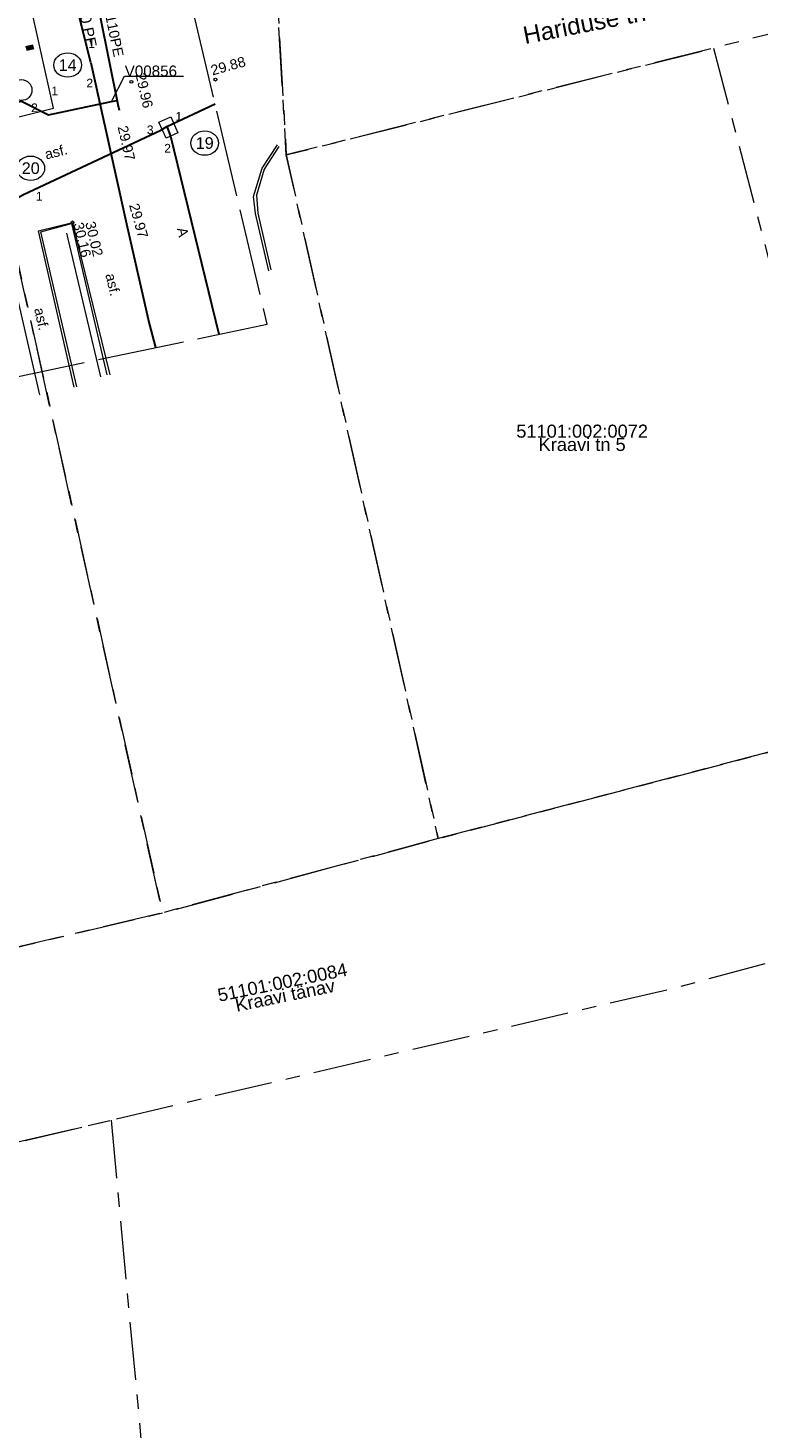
# Model space of a CAD drawing. Header units: metres. Extents: x 738076 to 738809, y 6589688 to 6590318.
# Tile 157 of 187: x 738509 to 738560, y 6589956 to 6590053. Entities that reach past the tile are written whole.
import ezdxf

# ---------------------------------------------------------------- set-up
doc = ezdxf.new("R2010")
doc.units = ezdxf.units.M
for name, pattern in [('KATASTRIPIIR', [7, 4, -1, 1, -1]), ('Katkend', [1.693333, 0.846667, -0.846667]), ('TOOPIIR', [7, 6, -1])]:
    doc.linetypes.add(name, pattern=pattern)
for name, color, linetype, lineweight in [('_GE (2D)', 7, 'Continuous', 5), ('_MA-töömahtude piir (2D)', 7, 'Continuous', 5), ('None', 7, 'Continuous', 5)]:
    doc.layers.add(name, color=color, linetype=linetype, lineweight=lineweight)
for name, color, linetype, lineweight, true_color in [('GE-AED', 7, 'Continuous', 5, 0x888888), ('GE-HOONE', 7, 'Continuous', 5, 0x888888), ('GE-KAEVUNR', 7, 'Continuous', 5, 0x888888), ('GE-korgus-EH2000', 7, 'Continuous', 5, 0x888888), ('GE-KTRASS', 7, 'Continuous', 5, 0x888888), ('GE-Level 52', 7, 'Continuous', 5, 0x888888), ('GE-Level 54', 7, 'Continuous', 5, 0x888888), ('GE-MOOTPIIR', 7, 'Continuous', 5, 0x888888), ('GE-PIIR', 7, 'Continuous', 18, 0xcc6600), ('GE-SITRASS', 7, 'Continuous', 5, 0x888888), ('GE-TEE', 7, 'Continuous', 5, 0x888888), ('GE-TORUNR', 7, 'Continuous', 5, 0x888888), ('GE-VTRASS', 7, 'Continuous', 5, 0x888888), ('MA-MA  TEKST töömahtude piir', 6, 'Continuous', 70, 0xff00ff)]:
    doc.layers.add(name, color=color, linetype=linetype, lineweight=lineweight, true_color=true_color)
doc.styles.add('Arial', font='Arial')
doc.linetypes.add('-K-', pattern='A,10,-0.8,-1.308668,["K",Arial,S=1.4,R=0,X=-1.308668,Y=-0.7],-0.891332,10,-3', length=26)
doc.linetypes.add('-S-', pattern='A,10,-0.8,-1.308668,["S",Arial,S=1.4,R=0,X=-1.308668,Y=-0.7],-0.891332,10,-3', length=26)
doc.linetypes.add('-V-', pattern='A,10,-0.8,-1.308668,["V",Arial,S=1.4,R=0,X=-1.308668,Y=-0.7],-0.891332,10,-3', length=26)

# ---------------------------------------------------------------- blocks, each defined once
blk = doc.blocks.new('GE')
at = {"layer": 'GE-AED', "linetype": 'Continuous'}
blk.add_line((102.245, 25.797), (99.898, 35.705), dxfattribs=at)
at = {"layer": 'GE-HOONE', "linetype": 'Continuous', "flags": 128}
for points in [[(107.076, 43.736), (107.566, 42.641), (106.744, 42.273), (106.254, 43.369), (107.076, 43.736)], [(96.128, 32.788), (98.018, 24.554)]]:
    blk.add_lwpolyline(points, dxfattribs=at)
at = {"layer": 'GE-KAEVUNR', "linetype": 'Continuous'}
for centre, major_axis, ratio in [((99.954, 47.314), (0.96, 0), 0.875), ((96.771, 45.587), (0.72, 0), 1), ((109.411, 41.926), (0.96, 0), 0.875), ((97.408, 40.193), (0.96, 0), 0.875)]:
    blk.add_ellipse(centre, major_axis=major_axis, ratio=ratio, dxfattribs=at)
at = {"layer": 'GE-korgus-EH2000', "linetype": 'Continuous'}
for centre in [(110.148, 46.313), (104.355, 46.159), (100.288, 36.456)]:
    blk.add_circle(centre, 0.1, dxfattribs=at)
at = {"layer": 'GE-KTRASS', "linetype": '-K-', "lineweight": 15}
for p, q in [((98.989, 44.33), (90.032, 84.52)), ((67.835, 36.689), (98.989, 44.33))]:
    blk.add_line(p, q, dxfattribs=at)
at = {"layer": 'GE-Level 52', "linetype": 'Continuous', "lineweight": 5, "flags": 128}
blk.add_lwpolyline([(102.975, 44.796), (103.867, 46.543), (107.953, 46.543)], dxfattribs=at)
at = {"layer": 'GE-MOOTPIIR', "linetype": 'TOOPIIR', "flags": 128}
blk.add_lwpolyline([(-55.793, 72.46), (-71.92, -3.964), (-63.155, -63.562), (-14.426, -52.343), (60.597, -35.165), (49.783, 15.942), (113.73, 29.442), (108.435, 51.794), (105.477, 65.755), (103.487, 71.137), (103.016, 81.225), (96.706, 107.868), (49.378, 98.052), (-55.793, 72.46)], close=True, dxfattribs=at)
at = {"layer": 'GE-PIIR', "linetype": 'KATASTRIPIIR', "flags": 128}
for points in [[(85.135, 186.015), (99.405, 120.945), (114.375, 52.635), (115.045, 41.115), (125.525, -6.075), (106.505, -11.195), (94.785, 41.465), (82.295, 97.555), (81.345, 101.825), (71.145, 147.755), (63.525, 181.995), (85.135, 186.015)], [(192.395, 69.725), (196.505, 61.475), (144.525, 48.485), (115.045, 41.115), (114.375, 52.635), (153.315, 61.165), (192.395, 69.725)], [(144.525, 48.485), (156.615, 2.055), (125.525, -6.075), (115.045, 41.115), (144.525, 48.485)], [(326.835, 46.575), (336.395, 34.625), (221.105, 4.485), (187.915, -4.215), (158.975, -11.755), (141.685, -16.435), (102.965, -25.515), (54.345, -36.955), (24.075, -44.055), (-24.415, -55.435), (-44.935, -60.265), (-47.165, -46.415), (-25.455, -42.495), (16.105, -32.535), (106.505, -11.195), (125.525, -6.075), (156.615, 2.055), (158.765, 2.625), (175.765, 7.065), (208.175, 15.535), (216.635, 17.755), (254.605, 27.685), (264.765, 30.335), (326.835, 46.575)], [(4.335, 20.465), (94.785, 41.465), (106.505, -11.195), (16.105, -32.535), (5.535, 15.095), (4.335, 20.465)], [(102.965, -25.515), (105.855, -56.685), (106.535, -63.585), (61.215, -73.035), (57.495, -73.815), (55.415, -66.125), (61.585, -64.485), (54.345, -36.955), (102.965, -25.515)]]:
    blk.add_lwpolyline(points, dxfattribs=at)
at = {"layer": 'GE-SITRASS', "linetype": '-S-', "lineweight": 30, "flags": 128}
for points in [[(-2.295, 13.855), (1.955, 14.875), (2.529, 15.09), (10.905, 16.665), (11.875, 16.885), (34.235, 22.485), (34.715, 22.615), (34.725, 22.585), (35.225, 22.655), (95.345, 37.825), (96.345, 38.055), (96.915, 38.385), (106.375, 42.815), (106.805, 43.065), (110.13, 44.648)], [(106.805, 43.065), (107.055, 42.405), (110.394, 28.74)]]:
    blk.add_lwpolyline(points, dxfattribs=at)
at = {"layer": 'GE-TEE', "linetype": 'Continuous'}
for p, q in [((100.407, 25.078), (97.936, 35.874)), ((100.589, 25.097), (98.097, 35.798))]:
    blk.add_line(p, q, dxfattribs=at)
at = {"layer": 'GE-TEE', "linetype": 'Continuous', "flags": 128}
for points in [[(113.841, 33.115), (112.913, 37.076), (112.782, 38.252), (113.381, 40.193), (114.442, 41.799)], [(114.53, 41.698), (113.526, 40.121), (112.981, 38.336), (113.076, 37.092), (113.978, 33.184)], [(97.936, 35.874), (100.288, 36.456), (102.863, 25.928)], [(98.097, 35.798), (100.229, 36.37), (102.648, 25.939)]]:
    blk.add_lwpolyline(points, dxfattribs=at)
at = {"layer": 'GE-VTRASS', "linetype": '-V-', "lineweight": 30, "flags": 128}
for points in [[(73.345, 196.198), (74.12, 191.656), (76.143, 181.403), (78.555, 169.662), (82.574, 146.889), (85.351, 132.118), (89.612, 109.452), (93.944, 89.98), (96.156, 79.467), (100.958, 56.837), (103.423, 44.603), (103.502, 44.211)], [(101.553, 47.471), (100.186, 53.037), (97.355, 65.558)], [(101.553, 47.471), (104.053, 36.16), (105.581, 29.484), (106.027, 27.816)], [(-63.421, 4.962), (-46.291, 7.995), (-26.876, 12.532), (-23.633, 13.669), (7.63, 20.491), (17.359, 22.093), (19.691, 23.16), (22.772, 24.647), (25.39, 25.384), (29.843, 26.555), (34.049, 27.696), (40.193, 28.813), (41.15, 30.455), (81.6, 41.13), (96.766, 44.831), (98.636, 43.882), (101.996, 44.59), (102.975, 44.796), (103.368, 44.875)]]:
    blk.add_lwpolyline(points, dxfattribs=at)
at = {"layer": 'GE-KAEVUNR', "char_height": 0.8, "attachment_point": 5, "line_spacing_factor": 0.25, "style": 'Arial'}
for s, insert in [('14', (99.954, 47.314)), ('19', (109.411, 41.926)), ('20', (97.408, 40.193))]:
    blk.add_mtext(s, dxfattribs=dict(at, insert=insert))
at = {"layer": 'GE-korgus-EH2000', "char_height": 0.7, "attachment_point": 1, "line_spacing_factor": 0.25, "style": 'Arial'}
for s, insert, rotation in [(' 29.88 ', (109.498, 47.196), 15.53651), (' 29.96 ', (105.258, 47.091), 282.80982), (' 29.97 ', (104.021, 43.465), 282.85599), (' 29.97 ', (104.784, 38.099), 285.85049), (' 30.16 ', (100.964, 36.79), 283.34963), (' 30.02 ', (101.781, 36.851), 283.34963)]:
    blk.add_mtext(s, dxfattribs=dict(at, insert=insert, rotation=rotation))
at = {"layer": 'GE-Level 52', "insert": (103.891, 46.902), "char_height": 0.75, "attachment_point": 4, "line_spacing_factor": 0.803213, "style": 'Arial'}
blk.add_mtext('V00856\\P', dxfattribs=at)
at = {"layer": 'GE-Level 54', "insert": (101.119, 50.97), "char_height": 0.75, "attachment_point": 5, "rotation": 281.4, "line_spacing_factor": 0.25, "style": 'Arial'}
blk.add_mtext('DN110 PE', dxfattribs=at)
at = {"layer": 'GE-PIIR', "char_height": 0.9, "line_spacing_factor": 0.25, "style": 'Arial'}
for s, insert, attachment_point in [('51101:002:0072', (135.456, 21.585), 8), ('Kraavi tn 5', (135.456, 21.579), 2)]:
    blk.add_mtext(s, dxfattribs=dict(at, insert=insert, attachment_point=attachment_point))
at = {"layer": 'GE-PIIR', "char_height": 0.9, "rotation": 11.54489, "line_spacing_factor": 0.25, "style": 'Arial'}
for s, insert, attachment_point in [('51101:002:0084', (114.865, -16.442), 8), ('Kraavi tänav', (114.867, -16.448), 2)]:
    blk.add_mtext(s, dxfattribs=dict(at, insert=insert, attachment_point=attachment_point))
at = {"layer": 'GE-TEE', "attachment_point": 5, "line_spacing_factor": 0.25, "style": 'Arial'}
for s, insert, char_height, rotation in [('Hariduse tn', (135.607, 50.16), 1.2, 11.04094), ('asf.', (99.159, 41.322), 0.7, 14.2811), ('A', (107.905, 35.783), 0.7, 283.05525), ('asf.', (103.071, 32.16), 0.7, 283.31763), ('asf.', (98.147, 29.789), 0.7, 282.68038)]:
    blk.add_mtext(s, dxfattribs=dict(at, insert=insert, char_height=char_height, rotation=rotation))
at = {"layer": 'GE-TORUNR', "char_height": 0.6, "attachment_point": 5, "line_spacing_factor": 0.25, "style": 'Arial'}
for s, insert in [('1', (101.615, 48.797)), ('2', (101.477, 46.07)), ('1', (99.065, 45.532)), ('2', (97.663, 44.364)), ('1', (107.626, 43.774)), ('3', (105.651, 42.843)), ('2', (106.853, 41.573)), ('1', (97.991, 38.261))]:
    blk.add_mtext(s, dxfattribs=dict(at, insert=insert))
at = {"layer": 'GE-VTRASS', "insert": (102.7, 49.953), "char_height": 0.7, "attachment_point": 8, "rotation": 281.63763, "line_spacing_factor": 0.25, "style": 'Arial'}
blk.add_mtext('DN110PE', dxfattribs=at)
blk = doc.blocks.new('GE (2D)')
at = {"layer": 'None', "color": 7, "transparency": 33554687}
blk.add_blockref('GE', (-2154003.722, -6234741.731, 4.5), dxfattribs=at)
blk = doc.blocks.new('MA-töömahtude piir (2D)')
at = {"layer": 'MA-MA  TEKST töömahtude piir', "linetype": 'Katkend', "lineweight": 70, "transparency": 33554687}
blk.add_line((-2154059.749, -6234730.069), (-2153906.123, -6234693.148), dxfattribs=at)

msp = doc.modelspace()

# ---------------------------------------------------------------- block references
at = {"layer": '_GE (2D)'}
msp.add_blockref('GE (2D)', (2892415.877, 12824744.766), dxfattribs=at)
at = {"layer": '_MA-töömahtude piir (2D)'}
msp.add_blockref('MA-töömahtude piir (2D)', (2892415.877, 12824744.766), dxfattribs=at)

doc.saveas('drawing.dxf')
